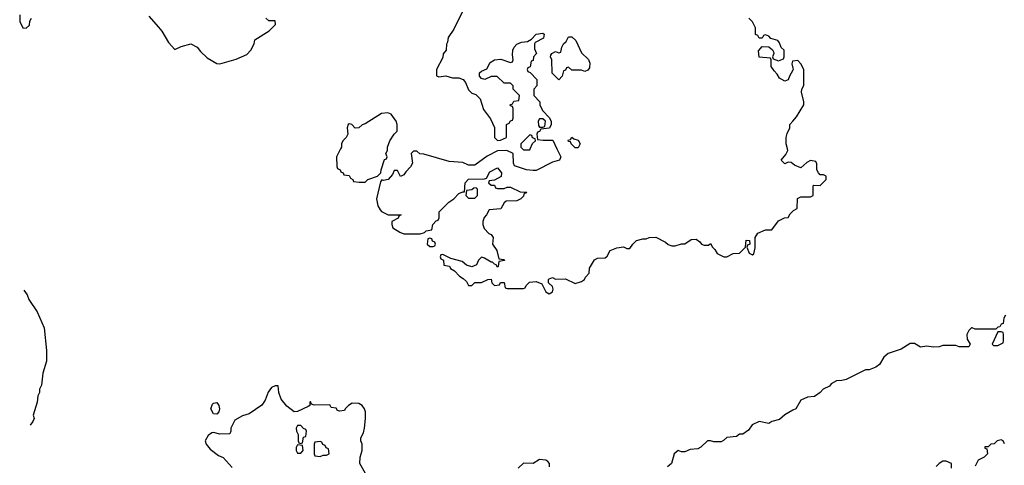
# Model space of a CAD drawing. Header units: inches. Extents: x 2348352 to 2479776, y 460422 to 613655.
# Tile 4 of 256: x 2375209 to 2381310, y 468039 to 470799. Entities that reach past the tile are written whole.
import ezdxf

# ---------------------------------------------------------------- set-up
doc = ezdxf.new("R2010")
doc.units = ezdxf.units.IN
doc.header["$MEASUREMENT"] = 0
for name, color, linetype in [('C3476', 7, 'Continuous'), ('C3477', 7, 'Continuous'), ('C3486', 7, 'Continuous'), ('C3487', 7, 'Continuous')]:
    doc.layers.add(name, color=color, linetype=linetype)

msp = doc.modelspace()

# ---------------------------------------------------------------- linework, layer by layer
at = {"layer": 'C3476', "color": 4}
for points, elevation in [([(2377197, 470000), (2377172, 469950), (2377174, 469890), (2377178, 469878), (2377194, 469870), (2377198, 469858), (2377214, 469850), (2377218, 469838), (2377250, 469834), (2377258, 469818), (2377274, 469810), (2377278, 469798), (2377312.7, 469792.7), (2377350, 469794), (2377366, 469810), (2377426, 469830), (2377446, 469850), (2377448, 469870), (2377470, 469934), (2377482, 469938), (2377486, 469950), (2377478, 469970), (2377488, 469990), (2377488.3, 470000)], 144), ([(2378538, 470000), (2378562, 469950), (2378554, 469930), (2378510, 469918), (2378410, 469866), (2378390, 469866), (2378350, 469868.7), (2378275.3, 469895.3), (2378268.7, 469910), (2378266, 469970), (2378228.4, 469988.4), (2378170, 469988), (2378106.4, 469953.6), (2378030, 469898), (2377990, 469898), (2377954, 469914), (2377870, 469921.2), (2377712.7, 469967.3), (2377688, 469968), (2377670, 469986), (2377650, 469986), (2377634, 469970), (2377642, 469910), (2377630.9, 469889.1), (2377602, 469858), (2377590, 469838), (2377568.4, 469828.4), (2377550, 469866), (2377530, 469866), (2377519.8, 469840.2), (2377492, 469810), (2377463.1, 469803.1), (2377452.7, 469807.3), (2377444.7, 469795.3), (2377418.8, 469690), (2377427.3, 469647.3), (2377442, 469622), (2377451.1, 469611.1), (2377491.6, 469591.6), (2377572, 469590), (2377558, 469582), (2377554, 469570), (2377514, 469550), (2377514, 469530), (2377522, 469510), (2377563.6, 469483.6), (2377590, 469474), (2377690, 469474), (2377718, 469482), (2377728.4, 469491.6), (2377762, 469498), (2377768, 469530), (2377790, 469554), (2377802, 469558), (2377807.3, 469572.7), (2377808, 469610), (2377868, 469670), (2377898, 469690), (2377930, 469722), (2377954, 469734), (2377966, 469734), (2377968.7, 469790), (2377990, 469812), (2378090, 469814), (2378102, 469818), (2378123.1, 469856.9), (2378170, 469882), (2378194, 469850), (2378191.6, 469828.4), (2378150, 469806), (2378118, 469802), (2378114, 469790), (2378130, 469774), (2378150, 469774), (2378158, 469758), (2378170, 469754), (2378210, 469754), (2378230, 469762), (2378250, 469762), (2378310, 469734), (2378352, 469732), (2378346, 469726), (2378334, 469726), (2378330, 469706), (2378314, 469690), (2378290, 469678), (2378223.6, 469676.4), (2378210, 469666), (2378190, 469628), (2378118, 469622), (2378102, 469590), (2378086.4, 469573.6), (2378078, 469550), (2378078, 469530), (2378086.4, 469506.4), (2378116, 469476), (2378131.3, 469470), (2378142, 469450), (2378138, 469410), (2378164.7, 469370), (2378178, 469318), (2378210, 469314), (2378212.7, 469307.3), (2378178, 469302), (2378174, 469270), (2378170, 469266), (2378162, 469282), (2378150, 469286), (2378138, 469298), (2378130, 469298), (2378090, 469322), (2378070, 469328), (2378052, 469310), (2378038.8, 469281.2), (2378010, 469268.7), (2377978, 469278), (2377950, 469302), (2377880.4, 469320.4), (2377830, 469346), (2377818, 469342), (2377814, 469330), (2377818, 469318), (2377834, 469310), (2377838, 469278), (2377872.7, 469272.7), (2377878, 469258), (2377903.6, 469243.6), (2377934, 469210), (2377956.9, 469196.9), (2377976.9, 469176.9), (2377990, 469154), (2378010, 469154), (2378030, 469172), (2378070, 469172), (2378108.9, 469191.1), (2378130, 469192), (2378134, 469170), (2378150, 469154), (2378182, 469158), (2378188.4, 469171.6), (2378210, 469172), (2378218, 469138), (2378230, 469134), (2378330, 469134), (2378342, 469138), (2378347.3, 469152.7), (2378367.3, 469172.7), (2378410, 469178), (2378443.6, 469163.6), (2378470, 469114), (2378490, 469102), (2378510, 469114), (2378515.3, 469130), (2378510, 469146), (2378486, 469170), (2378486, 469190), (2378490, 469194), (2378510, 469202), (2378530, 469192), (2378590, 469194), (2378650, 469164.7), (2378690, 469178), (2378708, 469190), (2378714.6, 469205.4), (2378738, 469230), (2378740.4, 469259.6), (2378770, 469311.3), (2378790, 469322), (2378836.4, 469323.6), (2378850, 469334), (2378868, 469370), (2378910, 469386.8), (2378950, 469392), (2378970, 469382), (2378990, 469382), (2379008, 469410), (2379030, 469432), (2379070, 469442), (2379090, 469442), (2379109.1, 469450.9), (2379151.6, 469451.6), (2379210, 469422), (2379226.4, 469406.4), (2379250, 469398), (2379270, 469398), (2379310, 469412), (2379330, 469412), (2379370, 469438), (2379399.6, 469439.6), (2379423.6, 469423.6), (2379434, 469410), (2379450, 469402), (2379476.4, 469403.6), (2379490, 469414), (2379502, 469390), (2379516.9, 469376.9), (2379531.6, 469351.6), (2379571.6, 469331.6), (2379590, 469331.3), (2379630, 469352), (2379670, 469354), (2379706, 469390), (2379710, 469434), (2379732, 469432), (2379734, 469410), (2379718, 469402), (2379714, 469390), (2379730, 469354), (2379750, 469342), (2379758, 469350), (2379766, 469386), (2379766, 469450), (2379783.1, 469476.9), (2379830, 469498), (2379870, 469498), (2379910, 469554), (2379948.4, 469571.6), (2379970, 469574), (2379983.1, 469596.9), (2380000, 469613.7)], 144), ([(2378324, 470000), (2378330, 469994), (2378370, 469994), (2378372.7, 470000)], 144), ([(2380000, 469906.7), (2379990, 469915.3), (2379970, 469918), (2379950, 469906), (2379928, 469930), (2379956.4, 469963.6), (2379968, 469990), (2379965.8, 470000)], 144), ([(2375234.4, 469124.2), (2375255.3, 469095.3), (2375266.4, 469066.4), (2375318, 468990), (2375361, 468890), (2375376, 468750), (2375375.3, 468684.7), (2375351.3, 468610), (2375343.6, 468536.4), (2375332, 468510), (2375332, 468490), (2375322, 468470), (2375318, 468430), (2375292, 468350), (2375298, 468330), (2375291, 468310), (2375273.2, 468288)], 136), ([(2377351.6, 467988.4), (2377316, 468050), (2377318.8, 468090), (2377330.9, 468130.9), (2377331, 468171), (2377322, 468190), (2377322, 468210), (2377338.8, 468241.2), (2377346, 468270), (2377351, 468330), (2377351, 468370), (2377346, 468390), (2377330.5, 468410.5), (2377310, 468422.8), (2377270, 468424.7), (2377246, 468410), (2377226, 468390), (2377222, 468378), (2377190, 468374), (2377178, 468378), (2377170, 468394), (2377138, 468398), (2377130, 468414), (2377032.7, 468412.7), (2377018, 468418), (2377010, 468434), (2377006, 468430), (2377006, 468410), (2376996.4, 468403.6), (2376930, 468372), (2376910, 468371.3), (2376865.2, 468405.2), (2376828.2, 468448.2), (2376814, 468490), (2376811, 468531), (2376791.6, 468531.6), (2376770, 468521), (2376747.5, 468492.5), (2376730, 468442), (2376710, 468411.3), (2376630, 468358), (2376590, 468346), (2376542, 468318), (2376518, 468270), (2376518, 468250), (2376510, 468234), (2376450, 468232), (2376410, 468242), (2376400.4, 468239.6), (2376376.4, 468223.6), (2376359, 468190), (2376364, 468170), (2376390, 468139), (2376440.2, 468100.2), (2376470, 468088), (2376525.2, 468025.2)], 136), ([(2380000, 468379.9), (2379950, 468352), (2379916.5, 468323.5), (2379870, 468311), (2379850, 468298), (2379790, 468311.3), (2379748, 468290), (2379724, 468256), (2379690, 468232), (2379670, 468232), (2379650, 468218), (2379590, 468211.3), (2379570, 468192), (2379554.6, 468185.4), (2379510, 468184.7), (2379490, 468191.3), (2379470, 468191), (2379430, 468152), (2379410, 468142), (2379363.1, 468136.9), (2379330, 468122), (2379310, 468122), (2379290, 468132), (2379264, 468110), (2379248.7, 468050), (2379222, 468030)], 136), ([(2378491.3, 468030), (2378491, 468050), (2378482, 468062), (2378470, 468071), (2378430, 468076), (2378390, 468051), (2378330, 468052), (2378298, 468022)], 136)]:
    msp.add_lwpolyline(points, dxfattribs=dict(at, elevation=elevation))
for points, elevation in [([(2378038, 469758), (2378023.6, 469756.4), (2378010, 469746), (2377978, 469742), (2377974, 469710), (2377990, 469694), (2378030, 469694), (2378046, 469710), (2378046, 469750)], 144), ([(2377750, 469446), (2377738, 469442), (2377734, 469410), (2377750, 469394), (2377770, 469394), (2377782, 469398), (2377786, 469410), (2377782, 469422), (2377767.3, 469427.3), (2377762, 469442)], 144), ([(2376430, 468356), (2376410, 468357.2), (2376394, 468390), (2376402.7, 468417.3), (2376410, 468424), (2376430, 468427.7), (2376442.4, 468410), (2376446.4, 468390), (2376442, 468370)], 136), ([(2376950, 468286), (2376930, 468286), (2376922, 468270), (2376924.7, 468250), (2376934, 468230), (2376934, 468190), (2376938, 468178), (2376950, 468174), (2376962, 468178), (2376967.3, 468212.7), (2376982, 468218), (2376986, 468250), (2376982, 468262), (2376967.3, 468267.3)], 136), ([(2376930, 468166), (2376922, 468150), (2376922, 468130), (2376930, 468114), (2376950, 468114), (2376966, 468130), (2376962, 468162)], 136), ([(2377070, 468186), (2377038, 468182), (2377034, 468170), (2377034, 468110), (2377038, 468098), (2377070, 468094), (2377090, 468102), (2377110, 468102), (2377126, 468110), (2377122, 468142), (2377107.3, 468147.3), (2377102, 468162), (2377087.3, 468167.3), (2377082, 468182)], 136)]:
    msp.add_lwpolyline(points, close=True, dxfattribs=dict(at, elevation=elevation))
at = {"layer": 'C3477', "color": 4}
for points, elevation in [([(2375209, 470830), (2375208.9, 470788.9), (2375228.9, 470748.9), (2375250, 470748), (2375270, 470766), (2375272, 470790), (2375282, 470810)], 136), ([(2377950, 470846), (2377899.8, 470740.2), (2377864.7, 470690), (2377859.6, 470660.4), (2377852.7, 470647.3), (2377852, 470610), (2377832, 470588), (2377830, 470566), (2377791.3, 470490), (2377792, 470452), (2377805.4, 470445.4), (2377850, 470451), (2377890, 470439.1), (2377930, 470439.1), (2377956, 470430), (2377970.5, 470410.5), (2377990, 470364.7), (2378010, 470344.7), (2378035.3, 470335.3), (2378062, 470310), (2378083.5, 470243.5), (2378125.4, 470185.4), (2378151.6, 470131.6), (2378152, 470070), (2378170, 470052), (2378187.3, 470052.7), (2378226, 470070), (2378226, 470150), (2378242, 470158), (2378250, 470174), (2378262, 470178), (2378266, 470190), (2378266, 470250), (2378262, 470262), (2378250, 470266), (2378248.4, 470271.6), (2378262, 470278), (2378270, 470294), (2378302, 470298), (2378306, 470330), (2378266, 470370), (2378266, 470390), (2378250, 470406), (2378210, 470406), (2378167.3, 470447.3), (2378130, 470448), (2378090.9, 470429.1), (2378070, 470435.3), (2378059, 470450), (2378059, 470470), (2378070, 470481), (2378104, 470496), (2378125.1, 470534.9), (2378150, 470550.8), (2378190, 470556), (2378250, 470534), (2378262, 470538), (2378266, 470550), (2378262, 470582), (2378265.2, 470610), (2378272.7, 470630), (2378290, 470647.3), (2378319.1, 470660.9), (2378354.8, 470665.2), (2378380.4, 470679.6), (2378410, 470710.6), (2378450, 470716), (2378458, 470710), (2378454.8, 470685.2), (2378402, 470658), (2378398, 470650), (2378399.6, 470619.6), (2378412, 470590), (2378392, 470570), (2378390, 470546), (2378378, 470542), (2378372.7, 470507.3), (2378358, 470502), (2378354, 470490), (2378358, 470478), (2378372.7, 470472.7), (2378414, 470430), (2378414, 470390), (2378394, 470370), (2378394, 470330), (2378430.9, 470290.9), (2378432, 470270), (2378450, 470234), (2378490, 470194), (2378502, 470170), (2378502, 470150), (2378492.7, 470127.3), (2378438, 470122), (2378430, 470106), (2378418, 470102), (2378414, 470090), (2378418, 470058), (2378452.7, 470052.7), (2378512.7, 470052.7), (2378538, 470000)], 144), ([(2376010, 470822), (2376070, 470754), (2376090, 470728.7), (2376130, 470659), (2376170, 470615.3), (2376210, 470634), (2376270, 470649.2), (2376309.5, 470629.5), (2376330, 470602), (2376370, 470564), (2376430, 470529.2), (2376450, 470525.2), (2376550, 470554), (2376615.3, 470584.7), (2376642, 470610), (2376662, 470650), (2376665.4, 470674.6), (2376754, 470730), (2376794, 470770), (2376791.6, 470791.6), (2376752.7, 470792.7), (2376734, 470810)], 136), ([(2380000, 470486.7), (2379978, 470450), (2379970, 470426), (2379950, 470418), (2379916.4, 470436.4), (2379903.1, 470463.1), (2379883.1, 470483.1), (2379866, 470510), (2379866, 470550), (2379862, 470562), (2379790, 470568), (2379787.3, 470607.3), (2379810, 470634), (2379851.6, 470631.6), (2379872.7, 470612.7), (2379879.6, 470599.6), (2379882, 470590), (2379874, 470570), (2379878, 470558), (2379910, 470544.7), (2379942, 470558), (2379946, 470570), (2379946, 470610), (2379927.3, 470627.3), (2379916.4, 470656.4), (2379906, 470670), (2379864, 470684), (2379850, 470698), (2379830, 470706), (2379818, 470702), (2379810, 470686), (2379790, 470686), (2379782, 470702), (2379767.3, 470707.3), (2379768, 470750), (2379750, 470786), (2379726, 470810)], 144), ([(2380000, 470542.2), (2379998, 470542), (2379994, 470526), (2380000, 470499)], 144), ([(2377488.3, 470000), (2377488.7, 470010), (2377502, 470050), (2377529.1, 470090.9), (2377548, 470110), (2377548.7, 470150), (2377542, 470170), (2377510, 470215.3), (2377490, 470222), (2377450, 470218), (2377350, 470155.3), (2377330, 470148), (2377310, 470128.7), (2377288.4, 470128.4), (2377266, 470150), (2377250, 470155.3), (2377244.7, 470150), (2377238, 470130), (2377242, 470090), (2377231.1, 470068.9), (2377212, 470050), (2377202, 470030), (2377202, 470010), (2377197, 470000)], 144), ([(2379965.8, 470000), (2379959, 470030), (2379959, 470070), (2379965.2, 470094.8), (2379982, 470130), (2379982, 470150), (2380000, 470170.5)], 144), ([(2378372.7, 470000), (2378387.3, 470032.7), (2378406, 470050), (2378402, 470062), (2378387.3, 470067.3), (2378382, 470082), (2378370, 470086), (2378314, 470030), (2378314, 470010), (2378324, 470000)], 144)]:
    msp.add_lwpolyline(points, dxfattribs=dict(at, elevation=elevation))
at = {"layer": 'C3477', "color": 4, "elevation": 144}
for points in [[(2378710, 470478), (2378690, 470486), (2378630, 470486), (2378610, 470506), (2378598, 470502), (2378590, 470486), (2378578, 470482), (2378571.3, 470448.7), (2378550, 470426), (2378508.4, 470468.4), (2378506, 470550), (2378498, 470570), (2378500.4, 470579.6), (2378506, 470590), (2378530, 470602), (2378550, 470594), (2378562, 470598), (2378568, 470630), (2378578, 470650), (2378595.3, 470664.7), (2378610, 470694), (2378630, 470694), (2378654, 470670), (2378690, 470594), (2378732.7, 470552.7), (2378742, 470530), (2378739.6, 470500.4), (2378730, 470486)], [(2378450, 470186), (2378430, 470186), (2378422, 470170), (2378423.6, 470143.6), (2378430, 470134), (2378450, 470134), (2378462, 470138), (2378466, 470170)], [(2378650, 470006), (2378626, 470030), (2378622, 470042), (2378610, 470046), (2378607.3, 470052.7), (2378622, 470058), (2378630, 470072), (2378642, 470062), (2378670, 470054), (2378682, 470030), (2378670, 470006)]]:
    msp.add_lwpolyline(points, close=True, dxfattribs=at)
at = {"layer": 'C3486', "color": 4}
for points, elevation in [([(2380000, 469613.7), (2380003.1, 469616.9), (2380026, 469630), (2380028.7, 469691.3), (2380050, 469702), (2380110, 469702), (2380126, 469710), (2380126, 469770), (2380130, 469774), (2380170, 469772), (2380206, 469810), (2380206, 469830), (2380190, 469838), (2380170, 469838), (2380158, 469850), (2380148, 469870), (2380147.3, 469907.3), (2380142, 469922), (2380110, 469928), (2380085.4, 469914.6), (2380050, 469882), (2380010, 469898), (2380000, 469906.7)], 144), ([(2381318, 468970), (2381308, 468950), (2381302, 468918), (2381290, 468914), (2381282, 468898), (2381270, 468894), (2381258, 468882), (2381130, 468882), (2381111.6, 468891.6), (2381106, 468890), (2381090, 468874), (2381078, 468850), (2381080.4, 468820.4), (2381098, 468790), (2381090, 468774), (2381030, 468774), (2381010, 468782), (2380930, 468782), (2380907.3, 468772.7), (2380870, 468772), (2380830, 468778), (2380790, 468772), (2380754, 468794), (2380726.3, 468793.7), (2380670, 468758), (2380590, 468731), (2380564, 468710), (2380536.5, 468663.5), (2380513.6, 468646.4), (2380471.6, 468631.6), (2380450, 468631.3), (2380330, 468571.3), (2380303.6, 468563.6), (2380270, 468562), (2380236.4, 468543.6), (2380226, 468530), (2380188, 468510), (2380168, 468490), (2380133.6, 468466.4), (2380090, 468462), (2380050, 468442), (2380018, 468390), (2380000, 468379.9)], 136), ([(2381311.6, 468171.6), (2381302, 468190), (2381290, 468198), (2381266, 468190), (2381247.3, 468172.7), (2381226, 468170), (2381210, 468154), (2381190, 468154), (2381190, 468146), (2381202, 468142), (2381206, 468110), (2381186, 468090), (2381148.9, 468071.1), (2381130, 468034)], 132), ([(2380982, 468022), (2380982, 468050), (2380950, 468064.7), (2380930, 468064.7), (2380906, 468050), (2380888, 468032)], 132)]:
    msp.add_lwpolyline(points, dxfattribs=dict(at, elevation=elevation))
at = {"layer": 'C3486', "color": 4, "elevation": 136}
msp.add_lwpolyline([(2381290, 468866), (2381270, 468866), (2381234, 468790), (2381242, 468782), (2381270, 468782), (2381302, 468798), (2381306, 468810), (2381306, 468850), (2381302, 468862)], close=True, dxfattribs=at)
at = {"layer": 'C3487', "color": 4, "elevation": 144}
for points in [[(2380000, 470170.5), (2380023.1, 470196.9), (2380068.4, 470271.6), (2380068.4, 470291.6), (2380054, 470350), (2380055.3, 470370), (2380068.4, 470391.6), (2380068, 470490), (2380050, 470526), (2380030, 470546), (2380000, 470542.2)], [(2380000, 470499), (2380002, 470490), (2380000, 470486.7)]]:
    msp.add_lwpolyline(points, dxfattribs=at)

doc.saveas('drawing.dxf')
